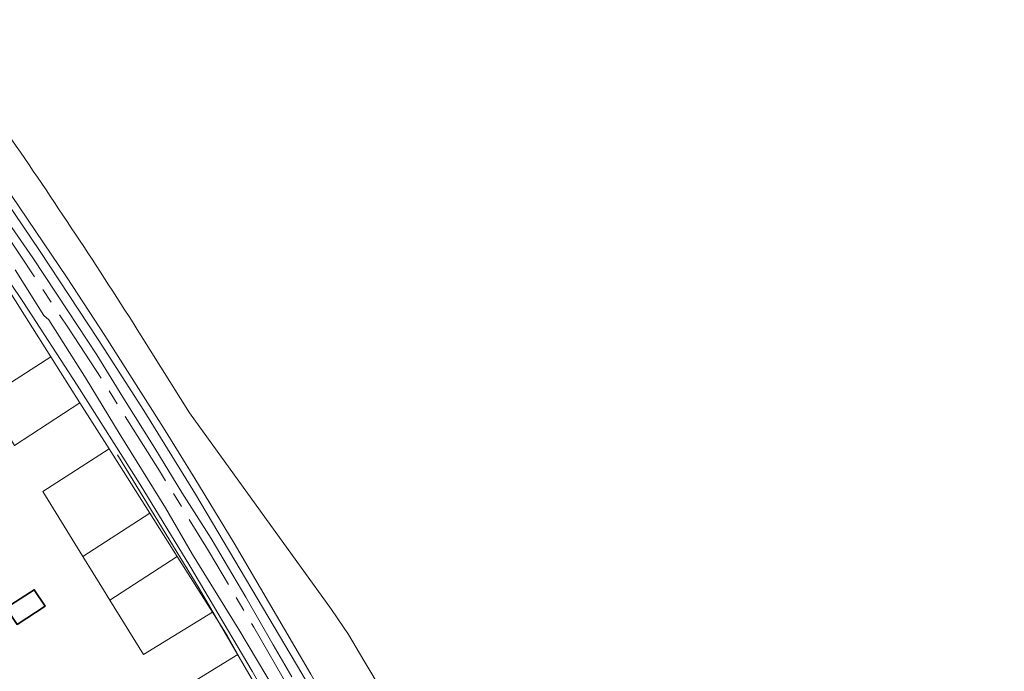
# Model space of a CAD drawing. Header units: metres. Extents: x 154586 to 156144, y 460369 to 462495.
# Tile 21 of 25: x 155422 to 155551, y 461600 to 461686. Entities that reach past the tile are written whole.
import ezdxf

# ---------------------------------------------------------------- set-up
doc = ezdxf.new("R2010")
doc.units = ezdxf.units.M
doc.linetypes.add('AM-AS-SO', pattern=[16, 10, -2, 2, -2])
for name, color, linetype, lineweight in [('B-WE-AM-AS_SPOOR_TREIN-G', 10, 'AM-AS-SO', 18), ('B-WE-GR-BEPLANTING_CULTUUR_BOSPLANTSOEN-GV', 90, 'Continuous', 18), ('B-WE-GR-GROENVOORZIENING-GV', 80, 'Continuous', 18), ('B-WE-IE-TERREINAFSCHEIDING_KUNSTMATIG_HEKWERK-G', 20, 'IE-TERREINAFSCHEIDING_KUNSTMATIG-SO', 18), ('B-WE-OG-BEBOUWING-GV', 7, 'Continuous', 35), ('B-WE-OG-TERREIN_ERF-GV', 7, 'Continuous', 18), ('B-WE-VH-VERHARDING_HALFVERHARDING-GV', 252, 'Continuous', 18)]:
    doc.layers.add(name, color=color, linetype=linetype, lineweight=lineweight)
doc.linetypes.add('IE-TERREINAFSCHEIDING_KUNSTMATIG-SO', pattern='A,4,[82,NLCS.SHX,S=0.75,R=90,X=0,Y=0],4,-2', length=10)

msp = doc.modelspace()

# ---------------------------------------------------------------- linework, layer by layer
at = {"layer": 'B-WE-AM-AS_SPOOR_TREIN-G', "flags": 128}
msp.add_lwpolyline([(156143.724, 460368.701), (156140.302, 460374.77), (156125.261, 460401.826), (156110.971, 460427.356), (156097.197, 460452.217), (156084.31, 460475.181), (156069.781, 460501.144), (156052.825, 460531.525), (156032.415, 460568.085), (156016.604, 460596.383), (156002.927, 460620.847), (155986.286, 460650.656), (155972.31, 460675.55), (155960.201, 460697.267), (155941.908, 460730.161), (155926.553, 460757.664), (155912.596, 460782.629), (155898.723, 460807.55), (155884.514, 460832.972), (155874.42, 460851.088), (155855.512, 460885.017), (155839.199, 460914.231), (155821.78, 460945.401), (155804.55, 460976.228), (155788.385, 461005.226), (155772.79, 461033.136), (155759.103, 461057.626), (155743.701, 461085.255), (155727.742, 461113.741), (155714.259, 461137.805), (155701.543, 461160.74), (155688.031, 461184.967), (155672.897, 461211.998), (155658.384, 461238), (155648.351, 461255.973), (155631.803, 461285.539), (155617.005, 461312.012), (155604.143, 461335.108), (155586.106, 461367.342), (155573.02, 461390.792), (155559.991, 461413.975), (155544.73, 461441.297), (155529.591, 461468.574), (155516.181, 461492.539), (155500.425, 461520.67), (155487.311, 461544.201), (155472.908, 461569.975), (155459.676, 461593.56), (155452.428, 461606.124), (155446.443, 461616.221), (155440.009, 461626.758), (155432.431, 461638.783), (155427.999, 461645.62), (155419.637, 461658.231), (155411.687, 461669.817), (155404.43, 461680.083), (155396.489, 461691.108), (155386.222, 461704.969), (155375.934, 461718.105), (155367.385, 461728.826), (155358.538, 461739.712), (155349.636, 461750.151), (155339.349, 461762.035), (155326.593, 461776.143), (155315.623, 461787.804), (155302.965, 461800.863), (155286.683, 461817.004), (155279.088, 461824.405), (155265.87, 461837.192), (155251.91, 461850.736), (155235.055, 461867.015), (155223.768, 461877.851), (155210.731, 461890.47), (155196.665, 461904.045), (155180.515, 461919.578), (155162.215, 461937.301), (155146.061, 461952.951), (155129.233, 461969.126), (155112.429, 461985.449), (155089.419, 462007.664), (155069.182, 462027.224), (155049.179, 462046.54), (155031.327, 462063.779), (155013.24, 462081.298), (154991.538, 462102.251), (154971.216, 462121.853), (154947.336, 462145.018), (154926.087, 462165.465), (154903.331, 462187.394), (154885.668, 462204.449), (154866.26, 462223.265), (154854.532, 462234.618), (154837.057, 462251.563), (154828.307, 462260.46), (154819.869, 462269.224), (154807.197, 462281.919), (154798.331, 462290.411), (154775.258, 462312.873), (154762.216, 462325.461), (154742.643, 462344.37), (154723.927, 462362.402), (154710.544, 462375.359), (154692.99, 462392.257), (154675.511, 462409.117), (154657.482, 462426.5), (154637.826, 462445.435), (154617.093, 462465.509), (154594.11, 462487.696), (154586.212, 462495.316)], dxfattribs=at)
at = {"layer": 'B-WE-GR-BEPLANTING_CULTUUR_BOSPLANTSOEN-GV', "flags": 128}
for points in [[(155397.767, 461693.535), (155407.323, 461680.354), (155416.423, 461667.278), (155424.151, 461655.873), (155431.888, 461644.11), (155437.93, 461634.717), (155444.752, 461623.7), (155458.757, 461599.989), (155465.244, 461588.858), (155485.954, 461551.613), (155491.943, 461541.451), (155501.223, 461525.092), (155533.5, 461467.521), (155535.047, 461461.22), (155535.05, 461461.136)], [(155522.329, 461503.867), (155524.06, 461505.423), (155522.343, 461508.984), (155466.958, 461601.741), (155464.937, 461605.165), (155462.705, 461608.442), (155443.958, 461634.441), (155437.588, 461644.605)]]:
    msp.add_lwpolyline(points, dxfattribs=at)
at = {"layer": 'B-WE-GR-BEPLANTING_CULTUUR_BOSPLANTSOEN-GV'}
msp.add_lwpolyline([(155437.588, 461644.605, 0.0097435), (155419.962, 461671.307)], format="xyb", dxfattribs=at)
at = {"layer": 'B-WE-GR-GROENVOORZIENING-GV', "flags": 128}
for points in [[(155458.757, 461599.989), (155444.752, 461623.7), (155437.93, 461634.717), (155431.888, 461644.11), (155424.151, 461655.873), (155416.423, 461667.278)], [(155414.644, 461660.022), (155422.056, 461648.983), (155429.149, 461638.099), (155437.428, 461624.959), (155444.011, 461614.21), (155452.216, 461600.299), (155468.459, 461571.771)], [(155468.459, 461571.771), (155452.216, 461600.299), (155444.011, 461614.21), (155437.428, 461624.959), (155429.149, 461638.099), (155422.056, 461648.983), (155414.644, 461660.022)], [(155420.119, 461659.469), (155423.271, 461654.883), (155427.924, 461647.885), (155431.724, 461642.108), (155435.178, 461636.484), (155439.403, 461629.742), (155442.955, 461623.918), (155446.822, 461617.85), (155451.366, 461610.11), (155455.012, 461603.803), (155457.463, 461599.576)], [(155418.787, 461652.661), (155422.167, 461647.319), (155425.653, 461641.811), (155429.493, 461635.742), (155433.341, 461629.66), (155438.713, 461621.171), (155442.332, 461615.451), (155446.98, 461608.106), (155448.925, 461605.033), (155450.331, 461602.531), (155453.439, 461597)], [(155456.468, 461595.689), (155450.453, 461605.814), (155444.329, 461615.708), (155440.786, 461621.874), (155434.666, 461631.748), (155430.302, 461638.924), (155425.415, 461646.719), (155424.726, 461647.263), (155420.974, 461653.301)]]:
    msp.add_lwpolyline(points, dxfattribs=at)
for points in [[(155433.453, 461609.672), (155437.9, 461602.511), (155446.98, 461608.106), (155442.332, 461615.451)], [(155444.172, 461592.411), (155444.759, 461591.465), (155448.834, 461594.063), (155450.089, 461594.864), (155453.439, 461597), (155450.331, 461602.531), (155441.518, 461597.09), (155441.703, 461596.804), (155443.703, 461598.101), (155446.054, 461594.397), (155443.972, 461593.073), (155444.324, 461592.506)]]:
    msp.add_lwpolyline(points, close=True, dxfattribs=at)
at = {"layer": 'B-WE-IE-TERREINAFSCHEIDING_KUNSTMATIG_HEKWERK-G', "flags": 128}
for points in [[(155277.436, 461833.581), (155276.116, 461832.167), (155283.272, 461825.128), (155292.196, 461816.484), (155302.758, 461805.875), (155308.334, 461800.181), (155314.965, 461793.378), (155320.177, 461787.999), (155327.046, 461780.724), (155333.789, 461773.371), (155345.421, 461760.419), (155350.328, 461754.664), (155360.003, 461743.222), (155371.061, 461729.742), (155381.959, 461716.074), (155386.563, 461710.112), (155392.644, 461702.163), (155401.343, 461690.367), (155410.404, 461677.667), (155419.454, 461664.635), (155427.827, 461652.238), (155432.782, 461644.619), (155440.515, 461632.452), (155444.653, 461625.739), (155449.844, 461617.203), (155459.963, 461599.926), (155467.375, 461586.818), (155474.675, 461573.888), (155479.617, 461565.044), (155484.567, 461556.225), (155491.921, 461543.066), (155495.458, 461536.729), (155502.6, 461523.953), (155511.142, 461508.603), (155517.727, 461496.912), (155522.134, 461489.127), (155533.97, 461468.374)], [(155434.472, 461628.904), (155445.231, 461611.247), (155455.051, 461594.369), (155458.796, 461587.845), (155469.701, 461568.425), (155477.49, 461554.417), (155487.9, 461535.792), (155498.669, 461516.457)]]:
    msp.add_lwpolyline(points, dxfattribs=at)
at = {"layer": 'B-WE-OG-BEBOUWING-GV', "flags": 128}
msp.add_lwpolyline([(155421.211, 461606.482), (155424.894, 461608.878), (155423.464, 461611.075), (155419.782, 461608.678)], close=True, dxfattribs=at)
at = {"layer": 'B-WE-OG-TERREIN_ERF-GV', "flags": 128}
for points in [[(155417.087, 461636.3), (155425.653, 461641.811), (155422.167, 461647.319), (155418.787, 461652.661)], [(155414.748, 461572.33), (155444.758, 461591.464), (155444.759, 461591.465), (155444.172, 461592.411), (155439.945, 461589.777), (155437.108, 461594.507), (155441.229, 461597.15), (155441.406, 461597.263), (155441.518, 461597.09), (155450.331, 461602.531), (155448.925, 461605.033), (155446.98, 461608.106), (155437.9, 461602.511), (155433.453, 461609.672), (155432.598, 461611.049), (155429.88, 461615.474), (155424.608, 461624.056), (155433.341, 461629.66), (155429.493, 461635.742), (155420.884, 461630.119)]]:
    msp.add_lwpolyline(points, dxfattribs=at)
for points in [[(155417.087, 461636.3), (155420.884, 461630.119), (155429.493, 461635.742), (155425.653, 461641.811)], [(155429.88, 461615.474), (155438.713, 461621.171), (155433.341, 461629.66), (155424.608, 461624.056)], [(155438.713, 461621.171), (155429.88, 461615.474), (155432.598, 461611.049), (155433.453, 461609.672), (155442.332, 461615.451)], [(155421.211, 461606.482), (155419.782, 461608.678), (155423.464, 461611.075), (155424.894, 461608.878)]]:
    msp.add_lwpolyline(points, close=True, dxfattribs=at)
at = {"layer": 'B-WE-VH-VERHARDING_HALFVERHARDING-GV', "flags": 128}
for points in [[(155457.463, 461599.576), (155455.012, 461603.803), (155451.366, 461610.11), (155446.822, 461617.85), (155442.955, 461623.918), (155439.403, 461629.742), (155435.178, 461636.484), (155431.724, 461642.108), (155427.924, 461647.885), (155423.271, 461654.883), (155420.119, 461659.469)], [(155420.974, 461653.301), (155424.726, 461647.263), (155425.415, 461646.719), (155430.302, 461638.924), (155434.666, 461631.748), (155440.786, 461621.874), (155444.329, 461615.708), (155450.453, 461605.814), (155456.468, 461595.689)]]:
    msp.add_lwpolyline(points, dxfattribs=at)

doc.saveas('drawing.dxf')
